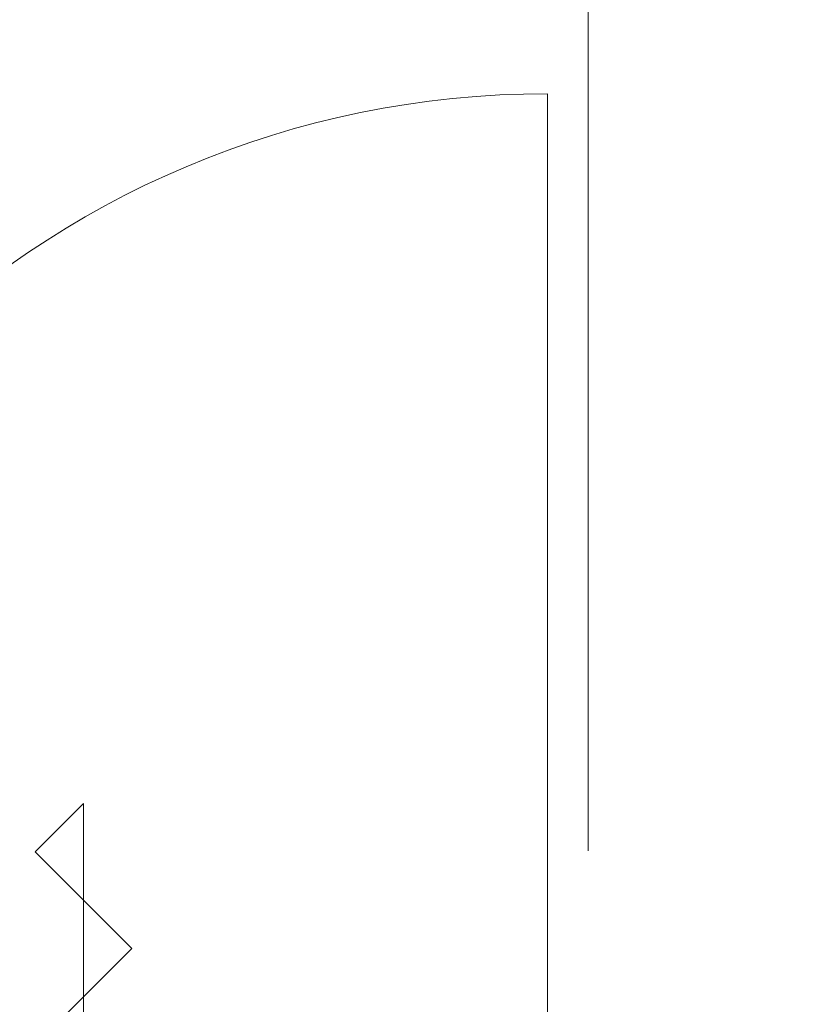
# Model space of a CAD drawing. Extents: x 3176 to 58266, y 1852 to 38199.
# Tile 174 of 256: x 37100 to 37672, y 34230 to 34951. Entities that reach past the tile are written whole.
import ezdxf

# ---------------------------------------------------------------- set-up
doc = ezdxf.new("R2010")
doc.units = 0
doc.header["$LTSCALE"] = 50
doc.linetypes.add('Onderlegger 1e verdieping$0$stramien', pattern=[22.225, 12.7, -3.175, 3.175, -3.175])
doc.layers.get('0').update_dxf_attribs({"linetype": 'CONTINUOUS'})
for name, color, linetype, lineweight in [('Onderlegger 1e verdieping$0$A-AREA-IDEN', 8, 'CONTINUOUS', 18), ('Onderlegger 1e verdieping$0$A-DETL-GENF', 8, 'CONTINUOUS', 18), ('Onderlegger 1e verdieping$0$A-DOOR', 8, 'CONTINUOUS', 25), ('Onderlegger 1e verdieping$0$A-GENM', 8, 'CONTINUOUS', 18), ('Onderlegger 1e verdieping$0$S-GRID', 8, 'CONTINUOUS', 18)]:
    doc.layers.add(name, color=color, linetype=linetype, lineweight=lineweight)
doc.styles.add('Onderlegger 1e verdieping$0$Tahoma_1', font='TAHOMA.TTF', dxfattribs={"height": 238.040123})

# ---------------------------------------------------------------- blocks, each defined once
blk = doc.blocks.new('Onderlegger 1e verdieping$0$32_KA_hout_67-114-enkele_deur_met dorpel - H630d-V149-Plotview 1e Verdieping - schaal 1 op 100')
at = {"layer": 'Onderlegger 1e verdieping$0$A-DETL-GENF'}
for p, q in [((0, 212.13), (-35.36, 176.78)), ((0, -212.13), (0, 212.13)), ((-35.36, 176.78), (35.36, 106.07)), ((35.36, 106.07), (-35.36, 35.36))]:
    blk.add_line(p, q, dxfattribs=at)
at = {"layer": 'Onderlegger 1e verdieping$0$A-GENM'}
blk.add_line((339.89, 52), (339.89, 732), dxfattribs=at)
blk.add_arc((339.89, 52), 680, 90, 180, dxfattribs=at)
blk = doc.blocks.new('Onderlegger 1e verdieping')
at = {"layer": 'Onderlegger 1e verdieping$0$S-GRID', "linetype": 'Onderlegger 1e verdieping$0$stramien'}
blk.add_line((37516.6, 37199.41), (37516.6, 1851.92), dxfattribs=at)
at = {"layer": 'Onderlegger 1e verdieping$0$A-DOOR'}
blk.add_blockref('Onderlegger 1e verdieping$0$32_KA_hout_67-114-enkele_deur_met dorpel - H630d-V149-Plotview 1e Verdieping - schaal 1 op 100', (37146.88, 34164.45), dxfattribs=at)
at = {"layer": 'Onderlegger 1e verdieping$0$A-AREA-IDEN', "insert": (38521.97, 35479.5), "char_height": 238.0401, "width": 3177, "attachment_point": 2, "line_spacing_factor": 1.000232, "style": 'Onderlegger 1e verdieping$0$Tahoma_1'}
blk.add_mtext('Voorruimte dames\\P11 m²', dxfattribs=at)

msp = doc.modelspace()

# ---------------------------------------------------------------- block references
msp.add_blockref('Onderlegger 1e verdieping', (0, 0))

doc.saveas('drawing.dxf')
